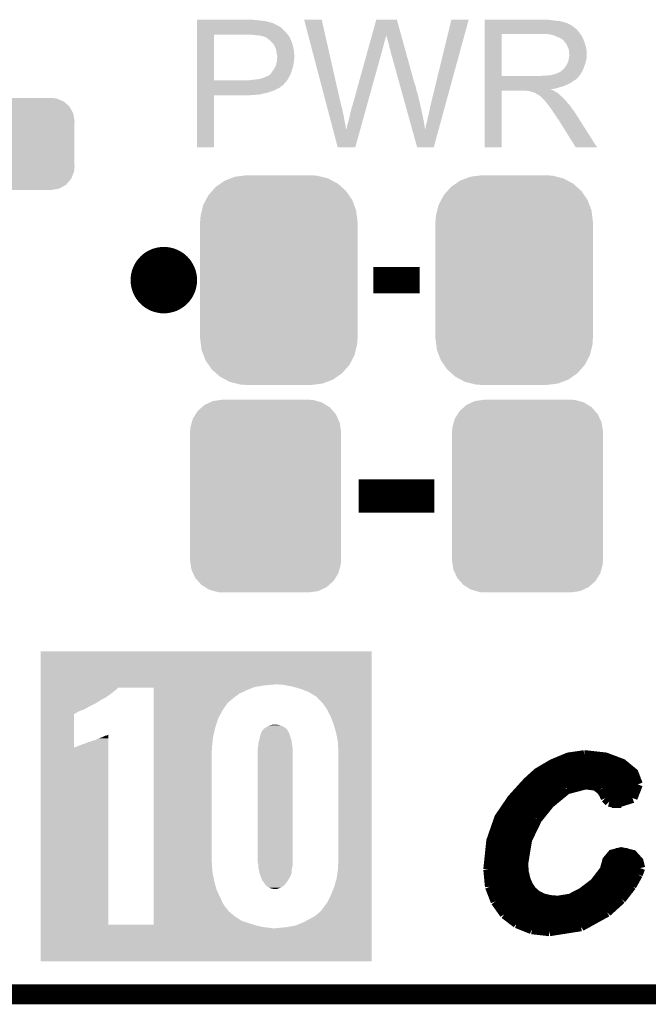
# Model space of a CAD drawing. Extents: x -1.3 to 24.2, y -3.9 to 39.2.
# Tile 5 of 37: x 10.9 to 15.7, y -3.9 to 3.6. Entities that reach past the tile are written whole.
import ezdxf

# ---------------------------------------------------------------- set-up
doc = ezdxf.new("R2010")
doc.units = 0
doc.layers.get('0').update_dxf_attribs({"linetype": 'CONTINUOUS'})
for name, color, linetype in [('THERMO_10_CLICK_V101_GKO', 5, 'CONTINUOUS'), ('THERMO_10_CLICK_V101_GTO', 14, 'CONTINUOUS'), ('THERMO_10_CLICK_V101_GTS', 12, 'CONTINUOUS')]:
    doc.layers.add(name, color=color, linetype=linetype)

# ---------------------------------------------------------------- blocks, each defined once
blk = doc.blocks.new('CUSTOM_71')
for points in [[(-0.34504, 0.286174), (-0.320744, 0.31339), (0.348152, 0.286174), (0.317222, 0.31339)], [(-0.320744, 0.31339), (-0.298526, 0.325596), (0.317222, 0.31339), (0.30335, 0.325596)], [(-0.298526, 0.325596), (-0.268438, 0.342124), (0.30335, 0.325596), (0.2622, 0.342124)], [(-0.268438, 0.342124), (-0.233628, 0.347838), (0.2622, 0.342124), (0.247972, 0.347838)], [(-0.233628, 0.347838), (-0.20955, 0.35179), (0.247972, 0.347838), (0.20955, 0.35179)], [(-0.383124, 0.213652), (-0.37475, 0.234078), (0.380766, 0.213652), (0.377262, 0.234078)], [(-0.37475, 0.234078), (-0.360486, 0.26887), (0.377262, 0.234078), (0.357822, 0.26887)], [(-0.360486, 0.26887), (-0.34504, 0.286174), (0.357822, 0.26887), (0.348152, 0.286174)], [(-0.38735, 0.17526), (-0.383124, 0.213652), (0.38735, 0.17526), (0.380766, 0.213652)], [(-0.38608, 0.154124), (-0.38735, 0.17526), (0.38608, 0.154124), (0.38735, 0.17526)], [(-0.38608, -0.154124), (-0.38608, 0.154124), (0.38608, -0.154124), (0.38608, 0.154124)], [(-0.38735, -0.17526), (-0.38608, -0.154124), (0.38735, -0.17526), (0.38608, -0.154124)], [(-0.380764, -0.213652), (-0.38735, -0.17526), (0.383124, -0.213652), (0.38735, -0.17526)], [(-0.377262, -0.234078), (-0.380764, -0.213652), (0.374748, -0.234078), (0.383124, -0.213652)], [(-0.35782, -0.26887), (-0.377262, -0.234078), (0.360486, -0.26887), (0.374748, -0.234078)], [(-0.348152, -0.286174), (-0.35782, -0.26887), (0.345038, -0.286174), (0.360486, -0.26887)], [(-0.31722, -0.31339), (-0.348152, -0.286174), (0.320744, -0.31339), (0.345038, -0.286174)], [(-0.30335, -0.325596), (-0.31722, -0.31339), (0.298524, -0.325596), (0.320744, -0.31339)], [(-0.262198, -0.342124), (-0.30335, -0.325596), (0.268438, -0.342124), (0.298524, -0.325596)], [(-0.247972, -0.347838), (-0.262198, -0.342124), (0.233626, -0.347838), (0.268438, -0.342124)], [(-0.20955, -0.35179), (-0.247972, -0.347838), (0.20955, -0.35179), (0.233626, -0.347838)]]:
    blk.add_solid(points)
blk = doc.blocks.new('CUSTOM_72')
for points in [[(-0.518606, 0.650592), (-0.486794, 0.678626), (0.515276, 0.650592), (0.490572, 0.678626)], [(-0.486794, 0.678626), (-0.465932, 0.697008), (0.490572, 0.678626), (0.461224, 0.697008)], [(-0.465932, 0.697008), (-0.425122, 0.715892), (0.461224, 0.697008), (0.431072, 0.715892)], [(-0.425122, 0.715892), (-0.402214, 0.726492), (0.431072, 0.715892), (0.392864, 0.726492)], [(-0.402214, 0.726492), (-0.346074, 0.73466), (0.392864, 0.726492), (0.36342, 0.73466)], [(-0.346074, 0.73466), (-0.33274, 0.7366), (0.36342, 0.73466), (0.33274, 0.7366)], [(-0.555872, 0.591092), (-0.53404, 0.625952), (0.55312, 0.591092), (0.536988, 0.625952)], [(-0.53404, 0.625952), (-0.518606, 0.650592), (0.536988, 0.625952), (0.515276, 0.650592)], [(-0.57464, 0.52344), (-0.563878, 0.562234), (0.572118, 0.52344), (0.566472, 0.562234)], [(-0.563878, 0.562234), (-0.555872, 0.591092), (0.566472, 0.562234), (0.55312, 0.591092)], [(-0.57658, 0.49276), (-0.57464, 0.52344), (0.57658, 0.49276), (0.572118, 0.52344)], [(-0.57658, -0.49276), (-0.57658, 0.49276), (0.57658, -0.49276), (0.57658, 0.49276)], [(-0.572116, -0.52344), (-0.57658, -0.49276), (0.57464, -0.52344), (0.57658, -0.49276)], [(-0.566472, -0.562234), (-0.572116, -0.52344), (0.563876, -0.562234), (0.57464, -0.52344)], [(-0.553118, -0.591092), (-0.566472, -0.562234), (0.555872, -0.591092), (0.563876, -0.562234)], [(-0.536988, -0.625952), (-0.553118, -0.591092), (0.534038, -0.625952), (0.555872, -0.591092)], [(-0.515274, -0.650592), (-0.536988, -0.625952), (0.518606, -0.650592), (0.534038, -0.625952)], [(-0.490572, -0.678626), (-0.515274, -0.650592), (0.486792, -0.678626), (0.518606, -0.650592)], [(-0.461222, -0.697008), (-0.490572, -0.678626), (0.465932, -0.697008), (0.486792, -0.678626)], [(-0.431072, -0.715892), (-0.461222, -0.697008), (0.42512, -0.715892), (0.465932, -0.697008)], [(-0.392862, -0.726492), (-0.431072, -0.715892), (0.402214, -0.726492), (0.42512, -0.715892)], [(-0.36342, -0.73466), (-0.392862, -0.726492), (0.346072, -0.73466), (0.402214, -0.726492)], [(-0.33274, -0.7366), (-0.36342, -0.73466), (0.33274, -0.7366), (0.346072, -0.73466)]]:
    blk.add_solid(points)
blk = doc.blocks.new('CUSTOM_73')
for points in [[(-0.44566, 0.738152), (-0.412794, 0.76087), (0.45012, 0.738152), (0.407388, 0.76087)], [(-0.412794, 0.76087), (-0.368484, 0.777768), (0.407388, 0.76087), (0.3756, 0.777768)], [(-0.368484, 0.777768), (-0.333938, 0.790942), (0.3756, 0.777768), (0.32361, 0.790942)], [(-0.333938, 0.790942), (-0.273256, 0.798498), (0.32361, 0.790942), (0.29379, 0.798498)], [(-0.273256, 0.798498), (-0.25019, 0.80137), (0.29379, 0.798498), (0.25019, 0.80137)], [(-0.538216, 0.649738), (-0.50967, 0.681926), (0.53514, 0.649738), (0.51306, 0.681926)], [(-0.50967, 0.681926), (-0.482218, 0.71288), (0.51306, 0.681926), (0.47841, 0.71288)], [(-0.482218, 0.71288), (-0.44566, 0.738152), (0.47841, 0.71288), (0.45012, 0.738152)], [(-0.577562, 0.575076), (-0.55793, 0.61233), (0.574852, 0.575076), (0.560798, 0.61233)], [(-0.55793, 0.61233), (-0.538216, 0.649738), (0.560798, 0.61233), (0.53514, 0.649738)], [(-0.597996, 0.49319), (-0.587972, 0.533366), (0.595442, 0.49319), (0.590586, 0.533366)], [(-0.587972, 0.533366), (-0.577562, 0.575076), (0.590586, 0.533366), (0.574852, 0.575076)], [(-0.60071, 0.44958), (-0.597996, 0.49319), (0.60071, 0.44958), (0.595442, 0.49319)], [(-0.60198, -0.44958), (-0.60198, 0.44958), (0.60198, -0.44958), (0.60198, 0.44958)], [(-0.59544, -0.49319), (-0.60071, -0.44958), (0.597996, -0.49319), (0.60071, -0.44958)], [(-0.590586, -0.533366), (-0.59544, -0.49319), (0.58797, -0.533366), (0.597996, -0.49319)], [(-0.57485, -0.575076), (-0.590586, -0.533366), (0.577562, -0.575076), (0.58797, -0.533366)], [(-0.560798, -0.61233), (-0.57485, -0.575076), (0.557928, -0.61233), (0.577562, -0.575076)], [(-0.535138, -0.649738), (-0.560798, -0.61233), (0.538216, -0.649738), (0.557928, -0.61233)], [(-0.51306, -0.681926), (-0.535138, -0.649738), (0.509668, -0.681926), (0.538216, -0.649738)], [(-0.478408, -0.71288), (-0.51306, -0.681926), (0.482218, -0.71288), (0.509668, -0.681926)], [(-0.45012, -0.738152), (-0.478408, -0.71288), (0.445658, -0.738152), (0.482218, -0.71288)], [(-0.407386, -0.76087), (-0.45012, -0.738152), (0.412794, -0.76087), (0.445658, -0.738152)], [(-0.3756, -0.777768), (-0.407386, -0.76087), (0.368482, -0.777768), (0.412794, -0.76087)], [(-0.323608, -0.790942), (-0.3756, -0.777768), (0.333938, -0.790942), (0.368482, -0.777768)], [(-0.29379, -0.798498), (-0.323608, -0.790942), (0.273254, -0.798498), (0.333938, -0.790942)], [(-0.25019, -0.80137), (-0.29379, -0.798498), (0.25019, -0.80137), (0.273254, -0.798498)]]:
    blk.add_solid(points)

msp = doc.modelspace()

# ---------------------------------------------------------------- linework, layer by layer
at = {"layer": 'THERMO_10_CLICK_V101_GKO', "const_width": 0.1524}
msp.add_lwpolyline([(-1.27, -3.81), (21.59, -3.81)], dxfattribs=at)
at = {"layer": 'THERMO_10_CLICK_V101_GTO', "const_width": 0.254}
msp.add_lwpolyline([(11.8364, 1.651, 1), (12.0904, 1.651, 1)], format="xyb", close=True, dxfattribs=at)
at = {"layer": 'THERMO_10_CLICK_V101_GTO'}
for points, const_width in [([(13.5636, 1.651), (13.9192, 1.651)], 0.2032), ([(13.45184, 0), (14.03096, 0)], 0.254), ([(14.44244, -2.85496), (14.4653, -2.63652), (14.52626, -2.46126), (14.62278, -2.31902), (14.74216, -2.18694), (14.8209, -2.11582), (14.93266, -2.04978), (15.05458, -1.99898), (15.1765, -1.9812)], 0.0762), ([(15.1765, -1.9812), (15.17904, -1.9812), (15.33906, -1.99898), (15.46606, -2.04724), (15.55242, -2.11836), (15.58544, -2.20472)], 0.0762), ([(14.94536, -2.04216), (15.45844, -2.04216)], 0.0762), ([(14.81836, -2.11836), (15.55242, -2.11836)], 0.0762), ([(14.73454, -2.19456), (15.58544, -2.19456)], 0.0762), ([(15.04188, -2.24282), (15.18666, -2.20472)], 0.0762), ([(15.18666, -2.20472), (15.26286, -2.21488)], 0.0762), ([(15.26286, -2.21488), (15.30096, -2.24282)], 0.0762), ([(15.5448, -2.30886), (15.58544, -2.20472)], 0.0762), ([(14.66342, -2.27076), (14.9987, -2.27076)], 0.0762), ([(14.91234, -2.3495), (15.04188, -2.24282)], 0.0762), ([(15.30096, -2.24282), (15.32382, -2.2733)], 0.0762), ([(15.32128, -2.27076), (15.5702, -2.27076)], 0.0762), ([(15.32382, -2.2733), (15.33906, -2.30886)], 0.0762), ([(14.59992, -2.34696), (14.91488, -2.34696)], 0.0762), ([(14.81582, -2.46888), (14.91234, -2.3495)], 0.0762), ([(15.33906, -2.30886), (15.367, -2.3368)], 0.0762), ([(15.367, -2.3368), (15.41526, -2.3495)], 0.0762), ([(15.38732, -2.34696), (15.45844, -2.34696)], 0.0762), ([(15.41526, -2.3495), (15.5448, -2.30886)], 0.0762), ([(14.54912, -2.42316), (14.84884, -2.42316)], 0.0762), ([(14.50848, -2.49936), (14.79804, -2.49936)], 0.0762), ([(14.73962, -2.62636), (14.81582, -2.46888)], 0.0762), ([(14.48054, -2.57556), (14.75994, -2.57556)], 0.0762), ([(14.46022, -2.65176), (14.732, -2.65176)], 0.0762), ([(14.70914, -2.81178), (14.73962, -2.62636)], 0.0762), ([(14.44752, -2.72796), (14.71422, -2.72796)], 0.0762), ([(14.70914, -2.81178), (14.71422, -2.87528), (14.72692, -2.93116), (14.74724, -2.97942), (14.77518, -3.02006), (14.81328, -3.05308), (14.859, -3.07594), (14.91234, -3.08864), (14.9733, -3.09372), (15.06982, -3.07848), (15.15872, -3.03276), (15.25524, -2.9591), (15.33144, -2.86004), (15.35176, -2.78638), (15.38986, -2.74066), (15.45844, -2.72288), (15.5448, -2.7432), (15.59052, -2.794), (15.60322, -2.8448)], 0.0762), ([(15.41526, -2.72796), (15.5067, -2.72796)], 0.0762), ([(14.44244, -2.80416), (14.70914, -2.80416)], 0.0762), ([(15.34668, -2.80416), (15.59306, -2.80416)], 0.0762), ([(14.44244, -2.85496), (14.45514, -2.98704)], 0.0762), ([(14.44244, -2.88036), (14.71422, -2.88036)], 0.0762), ([(15.31874, -2.88036), (15.59052, -2.88036)], 0.0762), ([(15.53718, -2.97942), (15.58544, -2.89306)], 0.0762), ([(15.58544, -2.89306), (15.60322, -2.8448)], 0.0762), ([(14.45006, -2.95656), (14.73454, -2.95656)], 0.0762), ([(15.25778, -2.95656), (15.55242, -2.95656)], 0.0762), ([(14.45514, -2.98704), (14.49832, -3.0988)], 0.0762), ([(14.47038, -3.03276), (14.78788, -3.03276)], 0.0762), ([(15.16126, -3.03276), (15.49908, -3.03276)], 0.0762), ([(15.45844, -3.08102), (15.53718, -2.97942)], 0.0762), ([(14.49832, -3.0988), (14.5669, -3.19532)], 0.0762), ([(14.5034, -3.10896), (15.43304, -3.10896)], 0.0762), ([(15.34922, -3.18008), (15.45844, -3.08102)], 0.0762), ([(14.55928, -3.18516), (15.3416, -3.18516)], 0.0762), ([(14.5669, -3.19532), (14.66088, -3.26644)], 0.0762), ([(15.1511, -3.2893), (15.34922, -3.18008)], 0.0762), ([(14.65326, -3.26136), (15.21714, -3.26136)], 0.0762), ([(14.66088, -3.26644), (14.77518, -3.31216)], 0.0762), ([(14.77518, -3.31216), (14.9098, -3.3274)], 0.0762), ([(14.9098, -3.3274), (15.1511, -3.2893)], 0.0762)]:
    msp.add_lwpolyline(points, dxfattribs=dict(at, const_width=const_width))
for points in [[(12.217422, 3.63982), (12.217424, 3.64236), (12.6619, 3.63982), (12.639038, 3.64236)], [(12.217422, 3.63474), (12.217422, 3.63982), (12.7127, 3.63474), (12.6619, 3.63982)], [(12.217422, 3.6322), (12.217422, 3.63474), (12.733022, 3.6322), (12.7127, 3.63474)], [(12.217422, 3.62966), (12.217422, 3.6322), (12.74572, 3.62966), (12.735562, 3.6322)], [(12.217422, 3.62712), (12.217422, 3.62966), (12.75842, 3.62712), (12.74572, 3.62966)], [(12.217422, 3.61696), (12.217422, 3.62712), (12.79398, 3.61696), (12.75842, 3.62712)], [(12.217422, 3.59664), (12.217422, 3.61696), (12.834618, 3.59664), (12.79398, 3.61696)], [(13.035312, 3.64234), (13.035306, 3.642356), (13.169904, 3.64234), (13.035306, 3.642356)], [(13.203644, 3.002278), (13.035312, 3.64234), (13.31468, 3.002278), (13.169904, 3.64234)], [(13.553406, 3.522942), (13.586474, 3.642342), (13.77701, 3.522942), (13.743944, 3.642342)], [(13.586474, 3.642342), (13.58648, 3.64236), (13.743944, 3.642342), (13.58648, 3.64236)], [(14.0081, 3.01498), (14.160512, 3.64233), (14.121018, 3.01498), (14.292574, 3.64233)], [(14.160512, 3.64233), (14.16052, 3.64236), (14.292574, 3.64233), (14.16052, 3.64236)], [(14.414522, 3.63982), (14.414524, 3.64236), (14.91996, 3.63982), (14.89202, 3.64236)], [(14.414522, 3.63474), (14.414522, 3.63982), (14.952978, 3.63474), (14.91996, 3.63982)], [(14.414522, 3.6322), (14.414522, 3.63474), (14.986, 3.6322), (14.952978, 3.63474)], [(14.414522, 3.62458), (14.414522, 3.6322), (15.016478, 3.62458), (14.986, 3.6322)], [(14.414522, 3.6195), (14.414522, 3.62458), (15.031722, 3.6195), (15.016478, 3.62458)], [(14.414522, 3.61696), (14.414522, 3.6195), (15.044422, 3.61696), (15.031722, 3.6195)], [(14.414522, 3.616936), (14.414522, 3.61696), (15.04696, 3.616936), (15.044422, 3.61696)], [(14.414522, 3.614414), (14.414522, 3.616936), (15.046976, 3.614414), (15.04696, 3.616936)], [(14.414522, 3.60934), (14.414522, 3.614414), (15.05712, 3.60934), (15.046976, 3.614414)], [(12.21742, 3.54838), (12.217422, 3.57124), (12.89304, 3.54838), (12.870182, 3.57124)], [(12.21742, 3.53314), (12.21742, 3.54838), (12.90574, 3.53314), (12.89304, 3.54838)], [(12.217422, 3.586478), (12.217422, 3.59664), (12.852398, 3.586478), (12.834618, 3.59664)], [(12.217422, 3.58394), (12.217422, 3.586478), (12.854944, 3.58394), (12.852398, 3.586478)], [(12.217422, 3.581396), (12.217422, 3.58394), (12.86256, 3.581396), (12.854944, 3.58394)], [(12.217422, 3.57124), (12.217422, 3.581396), (12.870182, 3.57124), (12.86256, 3.581396)], [(14.41452, 3.54584), (14.414522, 3.566158), (15.13586, 3.54584), (15.120622, 3.566158)], [(14.41452, 3.53314), (14.41452, 3.54584), (15.145738, 3.53314), (15.13586, 3.54584)], [(14.414522, 3.604258), (14.414522, 3.60934), (15.069822, 3.604258), (15.05712, 3.60934)], [(14.414522, 3.5941), (14.414522, 3.604258), (15.08506, 3.5941), (15.069822, 3.604258)], [(14.414522, 3.5814), (14.414522, 3.5941), (15.10284, 3.5814), (15.08506, 3.5941)], [(14.414522, 3.566158), (14.414522, 3.5814), (15.120622, 3.566158), (15.10284, 3.5814)], [(12.217412, 3.177562), (12.21742, 3.52806), (12.34694, 3.177562), (12.346962, 3.52806)], [(12.21742, 3.52806), (12.21742, 3.53314), (12.910094, 3.52806), (12.90574, 3.53314)], [(12.65174, 3.52552), (12.62634, 3.52806), (12.912272, 3.52552), (12.910094, 3.52806)], [(12.672062, 3.52298), (12.65174, 3.52552), (12.914448, 3.52298), (12.912272, 3.52552)], [(12.710162, 3.5179), (12.689842, 3.52298), (12.918802, 3.5179), (12.914448, 3.52298)], [(12.715244, 3.517898), (12.710162, 3.5179), (12.918804, 3.517898), (12.918802, 3.5179)], [(12.722018, 3.515358), (12.715244, 3.517898), (12.92098, 3.515358), (12.918804, 3.517898)], [(12.73556, 3.51028), (12.722018, 3.515358), (12.923238, 3.51028), (12.92098, 3.515358)], [(12.7508, 3.50266), (12.73556, 3.51028), (12.926626, 3.50266), (12.923238, 3.51028)], [(12.763498, 3.492502), (12.7508, 3.50266), (12.931142, 3.492502), (12.926626, 3.50266)], [(12.76668, 3.489956), (12.763498, 3.492502), (12.93368, 3.489956), (12.931142, 3.492502)], [(12.7762, 3.48234), (12.76668, 3.489956), (12.93622, 3.48234), (12.93368, 3.489956)], [(12.788898, 3.469642), (12.7762, 3.48234), (12.9413, 3.469642), (12.93622, 3.48234)], [(12.79144, 3.4671), (12.788898, 3.469642), (12.942148, 3.4671), (12.9413, 3.469642)], [(12.79653, 3.45948), (12.79144, 3.4671), (12.944686, 3.45948), (12.942148, 3.4671)], [(13.532312, 3.44678), (13.53794, 3.4671), (13.64234, 3.44678), (13.64742, 3.4671)], [(13.53794, 3.4671), (13.542864, 3.48488), (13.64742, 3.4671), (13.6525, 3.48488)], [(13.542864, 3.48488), (13.547086, 3.50012), (13.6525, 3.48488), (13.657578, 3.50012)], [(13.547086, 3.50012), (13.550602, 3.512818), (13.657578, 3.50012), (13.66012, 3.512818)], [(13.550602, 3.512818), (13.552712, 3.520436), (13.66012, 3.512818), (13.66012, 3.520436)], [(13.552712, 3.520436), (13.553406, 3.522942), (13.66012, 3.520436), (13.662618, 3.522942)], [(13.66266, 3.520444), (13.662618, 3.522942), (13.777702, 3.520444), (13.77701, 3.522942)], [(13.67028, 3.49758), (13.66266, 3.520444), (13.784034, 3.49758), (13.777702, 3.520444)], [(13.67536, 3.4798), (13.67028, 3.49758), (13.788958, 3.4798), (13.784034, 3.49758)], [(13.68044, 3.45948), (13.67536, 3.4798), (13.794584, 3.45948), (13.788958, 3.4798)], [(14.414512, 3.210582), (14.41452, 3.53312), (14.54404, 3.210582), (14.544042, 3.53312)], [(14.41452, 3.53312), (14.41452, 3.53314), (14.544042, 3.53312), (14.85138, 3.53314)], [(14.922502, 3.52806), (14.889482, 3.53314), (15.149688, 3.52806), (15.145738, 3.53314)], [(14.941136, 3.522978), (14.922502, 3.52806), (15.15364, 3.522978), (15.149688, 3.52806)], [(14.95044, 3.52044), (14.941136, 3.522978), (15.153664, 3.52044), (15.15364, 3.522978)], [(14.950472, 3.520424), (14.95044, 3.52044), (15.156186, 3.520424), (15.153664, 3.52044)], [(14.97076, 3.51028), (14.950472, 3.520424), (15.16126, 3.51028), (15.156186, 3.520424)], [(14.991082, 3.502658), (14.97076, 3.51028), (15.16431, 3.502658), (15.16126, 3.51028)], [(14.997854, 3.49758), (14.991082, 3.502658), (15.16634, 3.49758), (15.16431, 3.502658)], [(15.00124, 3.49504), (14.997854, 3.49758), (15.16743, 3.49504), (15.16634, 3.49758)], [(15.008864, 3.48996), (15.00124, 3.49504), (15.169606, 3.48996), (15.16743, 3.49504)], [(15.011406, 3.489954), (15.008864, 3.48996), (15.16961, 3.489954), (15.169606, 3.48996)], [(15.020292, 3.4798), (15.011406, 3.489954), (15.17396, 3.4798), (15.16961, 3.489954)], [(15.02918, 3.469642), (15.020292, 3.4798), (15.177346, 3.469642), (15.17396, 3.4798)], [(15.038252, 3.45694), (15.02918, 3.469642), (15.18158, 3.45694), (15.177346, 3.469642)], [(12.799066, 3.459468), (12.79653, 3.45948), (12.94469, 3.459468), (12.944686, 3.45948)], [(12.801964, 3.4544), (12.799066, 3.459468), (12.946378, 3.4544), (12.94469, 3.459468)], [(12.80922, 3.4417), (12.801964, 3.4544), (12.949556, 3.4417), (12.946378, 3.4544)], [(12.813032, 3.43408), (12.80922, 3.4417), (12.95146, 3.43408), (12.949556, 3.4417)], [(12.816842, 3.426458), (12.813032, 3.43408), (12.953154, 3.426458), (12.95146, 3.43408)], [(12.820652, 3.411218), (12.816842, 3.426458), (12.95654, 3.411218), (12.953154, 3.426458)], [(12.82192, 3.40614), (12.820652, 3.411218), (12.957048, 3.40614), (12.95654, 3.411218)], [(12.82446, 3.3909), (12.82192, 3.40614), (12.958572, 3.3909), (12.957048, 3.40614)], [(12.825476, 3.38582), (12.82446, 3.3909), (12.95908, 3.38582), (12.958572, 3.3909)], [(13.403582, 2.981962), (13.521762, 3.40868), (13.513798, 2.981962), (13.63218, 3.40868)], [(13.521762, 3.40868), (13.527388, 3.429), (13.63218, 3.40868), (13.63726, 3.429)], [(13.527388, 3.429), (13.532312, 3.44678), (13.63726, 3.429), (13.64234, 3.44678)], [(13.68552, 3.441702), (13.68044, 3.45948), (13.799508, 3.441702), (13.794584, 3.45948)], [(13.68806, 3.42646), (13.68552, 3.441702), (13.803728, 3.42646), (13.799508, 3.441702)], [(13.6906, 3.418842), (13.68806, 3.42646), (13.805838, 3.418842), (13.803728, 3.42646)], [(13.693138, 3.413764), (13.6906, 3.418842), (13.807244, 3.413764), (13.805838, 3.418842)], [(13.69314, 3.408682), (13.693138, 3.413764), (13.808652, 3.408682), (13.807244, 3.413764)], [(13.765716, 3.147056), (13.69314, 3.408682), (13.881102, 3.147056), (13.808652, 3.408682)], [(15.04188, 3.45186), (15.038252, 3.45694), (15.183106, 3.45186), (15.18158, 3.45694)], [(15.0495, 3.431542), (15.04188, 3.45186), (15.1892, 3.431542), (15.183106, 3.45186)], [(15.0495, 3.43154), (15.0495, 3.431542), (15.189202, 3.43154), (15.1892, 3.431542)], [(15.05712, 3.416296), (15.0495, 3.43154), (15.19225, 3.416296), (15.189202, 3.43154)], [(15.058572, 3.406138), (15.05712, 3.416296), (15.19428, 3.406138), (15.19225, 3.416296)], [(15.05966, 3.398518), (15.058572, 3.406138), (15.19428, 3.398518), (15.19428, 3.406138)], [(15.059662, 3.385818), (15.05966, 3.398518), (15.19428, 3.385818), (15.19428, 3.398518)], [(12.822426, 3.302), (12.827, 3.324858), (12.954, 3.302), (12.95857, 3.324858)], [(12.82954, 3.365498), (12.825476, 3.38582), (12.960928, 3.365498), (12.95908, 3.38582)], [(12.827, 3.324858), (12.82721, 3.327398), (12.95857, 3.324858), (12.95908, 3.327398)], [(12.82721, 3.327398), (12.828058, 3.337558), (12.95908, 3.327398), (12.95908, 3.337558)], [(12.828058, 3.337558), (12.828904, 3.347718), (12.95908, 3.337558), (12.96162, 3.347718)], [(12.828904, 3.347718), (12.82954, 3.35534), (12.96162, 3.347718), (12.96162, 3.35534)], [(12.82954, 3.357882), (12.82954, 3.365498), (12.96162, 3.357882), (12.960928, 3.365498)], [(12.82954, 3.35534), (12.82954, 3.357882), (12.96162, 3.35534), (12.96162, 3.357882)], [(15.044418, 3.301998), (15.049498, 3.3147), (15.182038, 3.301998), (15.186658, 3.3147)], [(15.049498, 3.3147), (15.054578, 3.327398), (15.186658, 3.3147), (15.189198, 3.327398)], [(15.054578, 3.327398), (15.057118, 3.3401), (15.189198, 3.327398), (15.19174, 3.3401)], [(15.057118, 3.3401), (15.05712, 3.340102), (15.19174, 3.3401), (15.19174, 3.340102)], [(15.05712, 3.340102), (15.05857, 3.350258), (15.19174, 3.340102), (15.19428, 3.350258)], [(15.05857, 3.350258), (15.0622, 3.37566), (15.19428, 3.350258), (15.19428, 3.37566)], [(15.0622, 3.378196), (15.059662, 3.385818), (15.19428, 3.378196), (15.19428, 3.385818)], [(15.0622, 3.37566), (15.0622, 3.378196), (15.19428, 3.37566), (15.19428, 3.378196)], [(12.785342, 3.235958), (12.791438, 3.246118), (12.93622, 3.235958), (12.939122, 3.246118)], [(12.791438, 3.246118), (12.797534, 3.25374), (12.939122, 3.246118), (12.9413, 3.25374)], [(12.797534, 3.25374), (12.8016, 3.258822), (12.9413, 3.25374), (12.942862, 3.258822)], [(12.8016, 3.258822), (12.81176, 3.2766), (12.942862, 3.258822), (12.948334, 3.2766)], [(12.81176, 3.2766), (12.816274, 3.286758), (12.948334, 3.2766), (12.95146, 3.286758)], [(12.816274, 3.286758), (12.821918, 3.299458), (12.95146, 3.286758), (12.953576, 3.299458)], [(12.821918, 3.299458), (12.822426, 3.302), (12.953576, 3.299458), (12.954, 3.302)], [(14.975842, 3.23596), (14.988538, 3.24104), (15.153006, 3.23596), (15.155968, 3.24104)], [(14.988538, 3.24104), (15.010762, 3.258818), (15.155968, 3.24104), (15.16634, 3.258818)], [(15.010762, 3.258818), (15.013938, 3.261358), (15.16634, 3.258818), (15.167262, 3.261358)], [(15.013938, 3.261358), (15.026638, 3.274058), (15.167262, 3.261358), (15.17188, 3.274058)], [(15.026638, 3.274058), (15.034258, 3.286758), (15.17188, 3.274058), (15.176498, 3.286758)], [(15.034258, 3.286758), (15.036798, 3.2893), (15.176498, 3.286758), (15.177422, 3.2893)], [(15.036798, 3.2893), (15.03934, 3.294378), (15.177422, 3.2893), (15.179268, 3.294378)], [(15.03934, 3.294378), (15.044418, 3.301998), (15.179268, 3.294378), (15.182038, 3.301998)], [(12.21741, 3.149596), (12.217412, 3.164838), (12.88034, 3.149596), (12.895578, 3.164838)], [(12.217412, 3.17754), (12.217412, 3.177562), (12.608558, 3.17754), (12.34694, 3.177562)], [(12.217412, 3.164838), (12.217412, 3.17754), (12.895578, 3.164838), (12.904652, 3.17754)], [(12.608558, 3.17754), (12.618718, 3.18008), (12.904652, 3.17754), (12.906466, 3.18008)], [(12.628878, 3.18008), (12.63903, 3.182618), (12.906466, 3.18008), (12.90828, 3.182618)], [(12.63903, 3.182618), (12.63904, 3.18262), (12.90828, 3.182618), (12.90828, 3.18262)], [(12.63904, 3.18262), (12.666982, 3.18516), (12.90828, 3.18262), (12.909732, 3.18516)], [(12.666982, 3.18516), (12.69746, 3.19024), (12.909732, 3.18516), (12.912634, 3.19024)], [(12.69746, 3.19024), (12.7254, 3.197858), (12.912634, 3.19024), (12.916988, 3.197858)], [(12.7254, 3.197858), (12.75334, 3.21056), (12.916988, 3.197858), (12.924246, 3.21056)], [(12.75334, 3.21056), (12.766036, 3.21564), (12.924246, 3.21056), (12.927148, 3.21564)], [(12.766036, 3.21564), (12.768574, 3.218178), (12.927148, 3.21564), (12.9286, 3.218178)], [(12.768574, 3.218178), (12.783818, 3.233418), (12.9286, 3.218178), (12.93513, 3.233418)], [(12.783818, 3.233418), (12.785342, 3.235958), (12.93513, 3.233418), (12.93622, 3.235958)], [(14.41451, 3.14706), (14.414512, 3.1623), (15.04696, 3.14706), (15.077438, 3.1623)], [(14.414512, 3.21056), (14.414512, 3.210582), (14.836138, 3.21056), (14.54404, 3.210582)], [(14.414512, 3.2004), (14.414512, 3.21056), (15.12824, 3.2004), (15.136368, 3.21056)], [(14.414512, 3.19786), (14.414512, 3.2004), (15.125696, 3.19786), (15.12824, 3.2004)], [(14.414512, 3.197844), (14.414512, 3.19786), (15.123154, 3.197844), (15.125696, 3.19786)], [(14.414512, 3.192782), (14.414512, 3.197844), (15.120618, 3.192782), (15.123154, 3.197844)], [(14.414512, 3.1877), (14.414512, 3.192782), (15.11554, 3.1877), (15.120618, 3.192782)], [(14.414512, 3.18262), (14.414512, 3.1877), (15.107918, 3.18262), (15.11554, 3.1877)], [(14.414512, 3.177538), (14.414512, 3.18262), (15.097762, 3.177538), (15.107918, 3.18262)], [(14.414512, 3.1623), (14.414512, 3.177538), (15.077438, 3.1623), (15.097762, 3.177538)], [(14.836138, 3.21056), (14.851378, 3.2131), (15.136368, 3.21056), (15.1384, 3.2131)], [(14.871698, 3.2131), (14.917418, 3.21818), (15.1384, 3.2131), (15.141786, 3.21818)], [(14.917418, 3.21818), (14.940282, 3.22326), (15.141786, 3.21818), (15.145174, 3.22326)], [(14.940282, 3.22326), (14.958056, 3.22834), (15.145174, 3.22326), (15.148562, 3.22834)], [(14.963134, 3.22834), (14.968218, 3.233416), (15.148562, 3.22834), (15.151522, 3.233416)], [(14.968218, 3.233416), (14.975842, 3.23596), (15.151522, 3.233416), (15.153006, 3.23596)], [(12.21741, 3.147054), (12.21741, 3.149596), (12.880334, 3.147054), (12.88034, 3.149596)], [(12.21741, 3.13944), (12.21741, 3.147054), (12.872716, 3.13944), (12.880334, 3.147054)], [(12.21741, 3.136896), (12.21741, 3.13944), (12.8651, 3.136896), (12.872716, 3.13944)], [(12.21741, 3.12928), (12.21741, 3.136896), (12.857478, 3.12928), (12.8651, 3.136896)], [(12.21741, 3.12166), (12.21741, 3.12928), (12.847318, 3.12166), (12.857478, 3.12928)], [(12.21741, 3.10642), (12.21741, 3.12166), (12.81684, 3.10642), (12.847318, 3.12166)], [(12.21741, 3.0988), (12.21741, 3.10642), (12.79906, 3.0988), (12.81684, 3.10642)], [(12.21741, 3.08356), (12.21741, 3.0988), (12.753338, 3.08356), (12.79906, 3.0988)], [(13.767828, 3.13944), (13.765716, 3.147056), (13.886182, 3.13944), (13.881102, 3.147056)], [(13.770646, 3.12928), (13.767828, 3.13944), (13.88872, 3.12928), (13.886182, 3.13944)], [(13.77417, 3.11658), (13.770646, 3.12928), (13.89126, 3.11658), (13.88872, 3.12928)], [(13.779102, 3.098798), (13.77417, 3.11658), (13.893802, 3.098798), (13.89126, 3.11658)], [(13.784034, 3.081018), (13.779102, 3.098798), (13.90142, 3.081018), (13.893802, 3.098798)], [(14.4145, 2.667024), (14.41451, 3.098776), (14.544016, 2.667024), (14.54404, 3.098776)], [(14.41451, 3.13182), (14.41451, 3.14706), (15.011398, 3.13182), (15.04696, 3.14706)], [(14.41451, 3.12674), (14.41451, 3.13182), (14.991082, 3.12674), (15.011398, 3.13182)], [(14.41451, 3.11912), (14.41451, 3.12674), (14.968218, 3.11912), (14.991082, 3.12674)], [(14.41451, 3.11404), (14.41451, 3.11912), (14.945358, 3.11404), (14.968218, 3.11912)], [(14.41451, 3.111462), (14.41451, 3.11404), (14.919994, 3.111462), (14.945358, 3.11404)], [(14.41451, 3.108958), (14.41451, 3.111462), (14.922504, 3.108958), (14.919994, 3.111462)], [(14.41451, 3.0988), (14.41451, 3.108958), (14.94282, 3.0988), (14.922504, 3.108958)], [(14.41451, 3.098776), (14.41451, 3.0988), (14.54404, 3.098776), (14.737078, 3.0988)], [(14.747238, 3.09626), (14.737078, 3.0988), (14.947898, 3.09626), (14.94282, 3.0988)], [(14.762474, 3.093726), (14.759936, 3.09626), (14.952122, 3.093726), (14.947898, 3.09626)], [(14.765016, 3.09372), (14.762474, 3.093726), (14.952132, 3.09372), (14.952122, 3.093726)], [(14.787882, 3.0861), (14.765016, 3.09372), (14.964834, 3.0861), (14.952132, 3.09372)], [(12.2174, 2.667024), (12.217408, 3.063216), (12.346916, 2.667024), (12.34694, 3.063216)], [(12.217408, 3.07086), (12.21741, 3.07848), (12.699998, 3.07086), (12.72794, 3.07848)], [(12.217408, 3.06832), (12.217408, 3.07086), (12.66952, 3.06832), (12.699998, 3.07086)], [(12.217408, 3.06578), (12.217408, 3.06832), (12.63396, 3.06578), (12.66952, 3.06832)], [(12.217408, 3.06324), (12.217408, 3.06578), (12.595862, 3.06324), (12.63396, 3.06578)], [(12.217408, 3.063216), (12.217408, 3.06324), (12.34694, 3.063216), (12.595862, 3.06324)], [(12.21741, 3.07848), (12.21741, 3.08356), (12.72794, 3.07848), (12.753338, 3.08356)], [(13.78967, 3.0607), (13.784034, 3.081018), (13.9065, 3.0607), (13.90142, 3.081018)], [(13.796716, 3.0353), (13.78967, 3.0607), (13.91158, 3.0353), (13.9065, 3.0607)], [(13.803762, 3.0099), (13.796716, 3.0353), (13.9192, 3.0099), (13.91158, 3.0353)], [(13.99794, 2.9718), (14.0081, 3.01498), (14.10921, 2.9718), (14.121018, 3.01498)], [(14.79804, 3.083562), (14.787882, 3.0861), (14.969064, 3.083562), (14.964834, 3.0861)], [(14.801852, 3.08102), (14.79804, 3.083562), (14.9733, 3.08102), (14.969064, 3.083562)], [(14.813276, 3.073402), (14.801852, 3.08102), (14.982824, 3.073402), (14.9733, 3.08102)], [(14.820898, 3.070862), (14.813276, 3.073402), (14.985998, 3.070862), (14.982824, 3.073402)], [(14.823416, 3.07086), (14.820898, 3.070862), (14.986, 3.07086), (14.985998, 3.070862)], [(14.82344, 3.068332), (14.823416, 3.07086), (14.98853, 3.068332), (14.986, 3.07086)], [(14.836138, 3.060702), (14.82344, 3.068332), (14.99616, 3.060702), (14.98853, 3.068332)], [(14.836142, 3.060698), (14.836138, 3.060702), (14.996164, 3.060698), (14.99616, 3.060702)], [(14.838682, 3.058158), (14.836142, 3.060698), (15.001238, 3.058158), (14.996164, 3.060698)], [(14.869162, 3.027678), (14.838682, 3.058158), (15.03172, 3.027678), (15.001238, 3.058158)], [(14.876778, 3.02006), (14.869162, 3.027678), (15.037436, 3.02006), (15.03172, 3.027678)], [(14.8844, 3.009902), (14.876778, 3.02006), (15.045054, 3.009902), (15.037436, 3.02006)], [(13.204982, 2.997196), (13.203644, 3.002278), (13.31722, 2.997196), (13.31468, 3.002278)], [(13.206316, 2.992118), (13.204982, 2.997196), (13.317222, 2.992118), (13.31722, 2.997196)], [(13.210324, 2.97688), (13.206316, 2.992118), (13.322298, 2.97688), (13.317222, 2.992118)], [(13.212996, 2.96672), (13.210324, 2.97688), (13.32484, 2.96672), (13.322298, 2.97688)], [(13.216336, 2.95402), (13.212996, 2.96672), (13.32738, 2.95402), (13.32484, 2.96672)], [(13.220344, 2.93878), (13.216336, 2.95402), (13.32992, 2.93878), (13.32738, 2.95402)], [(13.22836, 2.9083), (13.220344, 2.93878), (13.33754, 2.9083), (13.32992, 2.93878)], [(13.388342, 2.931162), (13.39342, 2.943862), (13.499704, 2.931162), (13.503228, 2.943862)], [(13.39342, 2.943862), (13.398502, 2.96926), (13.503228, 2.943862), (13.510274, 2.96926)], [(13.398502, 2.96926), (13.40104, 2.97688), (13.510274, 2.96926), (13.512388, 2.97688)], [(13.40104, 2.97688), (13.403582, 2.981962), (13.512388, 2.97688), (13.513798, 2.981962)], [(13.811512, 2.98196), (13.803762, 3.0099), (13.92428, 2.98196), (13.9192, 3.0099)], [(13.827014, 2.92608), (13.811512, 2.98196), (13.93698, 2.92608), (13.92428, 2.98196)], [(13.99032, 2.931158), (13.99794, 2.9718), (14.098096, 2.931158), (14.10921, 2.9718)], [(14.88694, 3.00736), (14.8844, 3.009902), (15.04696, 3.00736), (15.045054, 3.009902)], [(14.889478, 3.00482), (14.88694, 3.00736), (15.049218, 3.00482), (15.04696, 3.00736)], [(14.90472, 2.9845), (14.889478, 3.00482), (15.06728, 2.9845), (15.049218, 3.00482)], [(14.91996, 2.96418), (14.90472, 2.9845), (15.081504, 2.96418), (15.06728, 2.9845)], [(14.923348, 2.9591), (14.91996, 2.96418), (15.08506, 2.9591), (15.081504, 2.96418)], [(14.941974, 2.93116), (14.923348, 2.9591), (15.10538, 2.93116), (15.08506, 2.9591)], [(13.237044, 2.87528), (13.22836, 2.9083), (13.34262, 2.87528), (13.33754, 2.9083)], [(13.246398, 2.83972), (13.237044, 2.87528), (13.35024, 2.83972), (13.34262, 2.87528)], [(13.37056, 2.852422), (13.37818, 2.8829), (13.47786, 2.852422), (13.486314, 2.8829)], [(13.37818, 2.8829), (13.3858, 2.91592), (13.486314, 2.8829), (13.495476, 2.91592)], [(13.3858, 2.91592), (13.388342, 2.931162), (13.495476, 2.91592), (13.499704, 2.931162)], [(13.843924, 2.86512), (13.827014, 2.92608), (13.94968, 2.86512), (13.93698, 2.92608)], [(13.861428, 2.802018), (13.843924, 2.86512), (13.959802, 2.802018), (13.94968, 2.86512)], [(13.970002, 2.84988), (13.97508, 2.86512), (14.07587, 2.84988), (14.080036, 2.86512)], [(13.97508, 2.86512), (13.98016, 2.895602), (14.080036, 2.86512), (14.088372, 2.895602)], [(13.98016, 2.895602), (13.99032, 2.931158), (14.088372, 2.895602), (14.098096, 2.931158)], [(14.95044, 2.91846), (14.941974, 2.93116), (15.113438, 2.91846), (15.10538, 2.93116)], [(14.96314, 2.900682), (14.95044, 2.91846), (15.124718, 2.900682), (15.113438, 2.91846)], [(14.973298, 2.882902), (14.96314, 2.900682), (15.135998, 2.882902), (15.124718, 2.900682)], [(14.980918, 2.875278), (14.973298, 2.882902), (15.140836, 2.875278), (15.135998, 2.882902)], [(14.983462, 2.8702), (14.980918, 2.875278), (15.144056, 2.8702), (15.140836, 2.875278)], [(15.11046, 2.66701), (14.983462, 2.8702), (15.27297, 2.66701), (15.144056, 2.8702)], [(13.256354, 2.801862), (13.246398, 2.83972), (13.35786, 2.801862), (13.35024, 2.83972)], [(13.291816, 2.667018), (13.256354, 2.801862), (13.426424, 2.667018), (13.463832, 2.801862)], [(13.35786, 2.801862), (13.357862, 2.804164), (13.463832, 2.801862), (13.464472, 2.804164)], [(13.357862, 2.804164), (13.3604, 2.809242), (13.464472, 2.804164), (13.46588, 2.809242)], [(13.3604, 2.809242), (13.36294, 2.816864), (13.46588, 2.809242), (13.467994, 2.816864)], [(13.36294, 2.827022), (13.365482, 2.839722), (13.470812, 2.827022), (13.474336, 2.839722)], [(13.36294, 2.816864), (13.36294, 2.827022), (13.467994, 2.816864), (13.470812, 2.827022)], [(13.365482, 2.839722), (13.37056, 2.852422), (13.474336, 2.839722), (13.47786, 2.852422)], [(13.898876, 2.667018), (13.861428, 2.802018), (14.025864, 2.667018), (14.062782, 2.802018)], [(13.959802, 2.802018), (13.959846, 2.804166), (14.062782, 2.802018), (14.063368, 2.804166)], [(13.959846, 2.804166), (13.96238, 2.806704), (14.063368, 2.804166), (14.064062, 2.806704)], [(13.96238, 2.806704), (13.962382, 2.811782), (14.064062, 2.806704), (14.065452, 2.811782)], [(13.962382, 2.811782), (13.96492, 2.819404), (14.065452, 2.811782), (14.067536, 2.819404)], [(13.96492, 2.827022), (13.96746, 2.83718), (14.069618, 2.827022), (14.072396, 2.83718)], [(13.96492, 2.819404), (13.96492, 2.827022), (14.067536, 2.819404), (14.069618, 2.827022)], [(13.96746, 2.83718), (13.970002, 2.84988), (14.072396, 2.83718), (14.07587, 2.84988)], [(12.346916, 2.667), (12.2174, 2.667024), (12.346916, 2.667), (12.346916, 2.667024)], [(13.42642, 2.667), (13.291816, 2.667018), (13.42642, 2.667), (13.426424, 2.667018)], [(14.02586, 2.667), (13.898876, 2.667018), (14.02586, 2.667), (14.025864, 2.667018)], [(14.544016, 2.667), (14.4145, 2.667024), (14.544016, 2.667), (14.544016, 2.667024)], [(15.272976, 2.667), (15.27297, 2.66701), (15.272976, 2.667), (15.11046, 2.66701)], [(11.02362, -1.44018), (11.023622, -1.186204), (13.550896, -1.44018), (13.5509, -1.186204)], [(11.023622, -1.186204), (11.023624, -1.18618), (13.5509, -1.186204), (11.023624, -1.18618)], [(11.02362, -1.4478), (11.02362, -1.44018), (12.730478, -1.4478), (12.814298, -1.44018)], [(11.02362, -1.4605), (11.02362, -1.4478), (12.656822, -1.4605), (12.730478, -1.4478)], [(11.02362, -1.46558), (11.02362, -1.4605), (12.64412, -1.46558), (12.656822, -1.4605)], [(11.02362, -1.48336), (11.02362, -1.46558), (11.5951, -1.48336), (11.612886, -1.46558)], [(11.02362, -1.50368), (11.02362, -1.48336), (11.5697, -1.50368), (11.5951, -1.48336)], [(11.02362, -1.539238), (11.02362, -1.50368), (11.52144, -1.539238), (11.5697, -1.50368)], [(11.884638, -1.465582), (11.612886, -1.46558), (12.644116, -1.465582), (12.64412, -1.46558)], [(11.884638, -1.4859), (11.884638, -1.465582), (12.59332, -1.4859), (12.644116, -1.465582)], [(11.884638, -1.5113), (11.884638, -1.4859), (12.539984, -1.5113), (12.59332, -1.4859)], [(12.852402, -1.44272), (12.839698, -1.44018), (13.550896, -1.44272), (13.550896, -1.44018)], [(12.89812, -1.4478), (12.875262, -1.44272), (13.550896, -1.4478), (13.550896, -1.44272)], [(12.95146, -1.45796), (12.89812, -1.4478), (13.550896, -1.45796), (13.550896, -1.4478)], [(13.01242, -1.475738), (12.95146, -1.45796), (13.550896, -1.475738), (13.550896, -1.45796)], [(13.070844, -1.4986), (13.01242, -1.475738), (13.550896, -1.4986), (13.550896, -1.475738)], [(13.129262, -1.534162), (13.070844, -1.4986), (13.550896, -1.534162), (13.550896, -1.4986)], [(11.023618, -1.59512), (11.02362, -1.574798), (11.42238, -1.59512), (11.46048, -1.574798)], [(11.02362, -1.55194), (11.02362, -1.539238), (11.49604, -1.55194), (11.52144, -1.539238)], [(11.02362, -1.5621), (11.02362, -1.55194), (11.47826, -1.5621), (11.49604, -1.55194)], [(11.02362, -1.569718), (11.02362, -1.5621), (11.465562, -1.569718), (11.47826, -1.5621)], [(11.02362, -1.574798), (11.02362, -1.569718), (11.46048, -1.574798), (11.465562, -1.569718)], [(11.884638, -1.53924), (11.884638, -1.5113), (12.50188, -1.53924), (12.539984, -1.5113)], [(11.884638, -1.5621), (11.884638, -1.53924), (12.47394, -1.5621), (12.50188, -1.53924)], [(11.884638, -1.57734), (11.884638, -1.5621), (12.45616, -1.57734), (12.47394, -1.5621)], [(11.884638, -1.584958), (11.884638, -1.57734), (12.448542, -1.584958), (12.45616, -1.57734)], [(13.17752, -1.58496), (13.129262, -1.534162), (13.550894, -1.58496), (13.550896, -1.534162)], [(11.023618, -1.6129), (11.023618, -1.59512), (11.38682, -1.6129), (11.42238, -1.59512)], [(11.023618, -1.63068), (11.023618, -1.6129), (11.356344, -1.63068), (11.38682, -1.6129)], [(11.023618, -1.64084), (11.023618, -1.63068), (11.325862, -1.64084), (11.356344, -1.63068)], [(11.023618, -1.651), (11.023618, -1.64084), (11.30554, -1.651), (11.325862, -1.64084)], [(11.023618, -1.666238), (11.023618, -1.651), (11.280146, -1.666238), (11.30554, -1.651)], [(11.884638, -1.640838), (11.884638, -1.584958), (12.410442, -1.640838), (12.448542, -1.584958)], [(11.884638, -1.704338), (11.884638, -1.640838), (12.37742, -1.704338), (12.410442, -1.640838)], [(13.1826, -1.59258), (13.17752, -1.58496), (13.550894, -1.59258), (13.550894, -1.58496)], [(13.195302, -1.607822), (13.1826, -1.59258), (13.550894, -1.607822), (13.550894, -1.59258)], [(13.21562, -1.64084), (13.195302, -1.607822), (13.550894, -1.64084), (13.550894, -1.607822)], [(13.23848, -1.68656), (13.21562, -1.64084), (13.550894, -1.68656), (13.550894, -1.64084)], [(11.023616, -1.922752), (11.023618, -1.666242), (11.277602, -1.922752), (11.277622, -1.666242)], [(11.023618, -1.666242), (11.023618, -1.666238), (11.277622, -1.666242), (11.280146, -1.666238)], [(11.884638, -1.767842), (11.884638, -1.704338), (12.3571, -1.767842), (12.37742, -1.704338)], [(13.2588, -1.739898), (13.23848, -1.68656), (13.550894, -1.739898), (13.550894, -1.68656)], [(11.884638, -1.831342), (11.884638, -1.767842), (12.34186, -1.831342), (12.3571, -1.767842)], [(12.706348, -1.811024), (12.710158, -1.803402), (12.92098, -1.811024), (12.915902, -1.803402)], [(12.710158, -1.803402), (12.715238, -1.793244), (12.915902, -1.803402), (12.910822, -1.793244)], [(12.715238, -1.793244), (12.715242, -1.79324), (12.910822, -1.793244), (12.91082, -1.79324)], [(12.715242, -1.79324), (12.730478, -1.778002), (12.91082, -1.79324), (12.898122, -1.778002)], [(12.730478, -1.778002), (12.733022, -1.775458), (12.898122, -1.778002), (12.894944, -1.775458)], [(12.733022, -1.775458), (12.746356, -1.76784), (12.894944, -1.775458), (12.88542, -1.76784)], [(12.746356, -1.76784), (12.750802, -1.7653), (12.88542, -1.76784), (12.88034, -1.7653)], [(12.750802, -1.7653), (12.76147, -1.75768), (12.88034, -1.7653), (12.8651, -1.75768)], [(12.76147, -1.75768), (12.768584, -1.7526), (12.8651, -1.75768), (12.84986, -1.7526)], [(12.768584, -1.7526), (12.78636, -1.75006), (12.84986, -1.7526), (12.842238, -1.75006)], [(12.78636, -1.75006), (12.801602, -1.74752), (12.842238, -1.75006), (12.8143, -1.74752)], [(13.27912, -1.80594), (13.2588, -1.739898), (13.550892, -1.80594), (13.550894, -1.739898)], [(13.29436, -1.884682), (13.27912, -1.80594), (13.550892, -1.884682), (13.550892, -1.80594)], [(11.3792, -1.88468), (11.389356, -1.879602), (11.539186, -1.88468), (11.539186, -1.879602)], [(11.389356, -1.879602), (11.394436, -1.8796), (11.539186, -1.879602), (11.539186, -1.8796)], [(11.394436, -1.8796), (11.435078, -1.866902), (11.539186, -1.8796), (11.539186, -1.866902)], [(11.435078, -1.866902), (11.4681, -1.85166), (11.539186, -1.866902), (11.539186, -1.85166)], [(11.4681, -1.85166), (11.493498, -1.844042), (11.539186, -1.85166), (11.539186, -1.844042)], [(11.493498, -1.844042), (11.511278, -1.83388), (11.539186, -1.844042), (11.539186, -1.83388)], [(11.511278, -1.83388), (11.523978, -1.83134), (11.539186, -1.83388), (11.539186, -1.83134)], [(11.523978, -1.83134), (11.5316, -1.8288), (11.539186, -1.83134), (11.539186, -1.8288)], [(11.5316, -1.8288), (11.539184, -1.823748), (11.539186, -1.8288), (11.539184, -1.823748)], [(11.884638, -1.88722), (11.884638, -1.831342), (12.33424, -1.88722), (12.34186, -1.831342)], [(12.68476, -1.90754), (12.687302, -1.879596), (12.944302, -1.90754), (12.940492, -1.879596)], [(12.687302, -1.879596), (12.69206, -1.866902), (12.940492, -1.879596), (12.93876, -1.866902)], [(12.69206, -1.866902), (12.69492, -1.859278), (12.93876, -1.866902), (12.93622, -1.859278)], [(12.69492, -1.859278), (12.697462, -1.838958), (12.93622, -1.859278), (12.929448, -1.838958)], [(12.697462, -1.838958), (12.70508, -1.816096), (12.929448, -1.838958), (12.921828, -1.816096)], [(12.70508, -1.813562), (12.705082, -1.813556), (12.920982, -1.813562), (12.920982, -1.813556)], [(12.70508, -1.816096), (12.70508, -1.813562), (12.921828, -1.816096), (12.920982, -1.813562)], [(12.705082, -1.813556), (12.706348, -1.811024), (12.920982, -1.813556), (12.92098, -1.811024)], [(11.023602, -3.276578), (11.023616, -1.922752), (11.539222, -3.276578), (11.539188, -1.922752)], [(11.277602, -1.922752), (11.287758, -1.92024), (11.539188, -1.922752), (11.539188, -1.92024)], [(11.287758, -1.92024), (11.30554, -1.91262), (11.539188, -1.92024), (11.539188, -1.91262)], [(11.30554, -1.91262), (11.343638, -1.89738), (11.539188, -1.91262), (11.539186, -1.89738)], [(11.343638, -1.89738), (11.36142, -1.892302), (11.539186, -1.89738), (11.539186, -1.892302)], [(11.36142, -1.892302), (11.3792, -1.88468), (11.539186, -1.892302), (11.539186, -1.88468)], [(11.884638, -1.91262), (11.884638, -1.88722), (12.3317, -1.91262), (12.33424, -1.88722)], [(11.884638, -1.930398), (11.884638, -1.91262), (12.3317, -1.930398), (12.3317, -1.91262)], [(11.884638, -1.94818), (11.884638, -1.930398), (12.32916, -1.94818), (12.3317, -1.930398)], [(11.884638, -2.786382), (11.884638, -1.94818), (12.32916, -2.786382), (12.32916, -1.94818)], [(12.67968, -1.9431), (12.682582, -1.92278), (12.94892, -1.9431), (12.94638, -1.92278)], [(12.67968, -1.943102), (12.67968, -1.9431), (12.94892, -1.943102), (12.94892, -1.9431)], [(12.67968, -2.801616), (12.67968, -1.943102), (12.94892, -2.801616), (12.94892, -1.943102)], [(12.682582, -1.92278), (12.68476, -1.90754), (12.94638, -1.92278), (12.944302, -1.90754)], [(13.2969, -1.97104), (13.29436, -1.884682), (13.550892, -1.97104), (13.550892, -1.884682)], [(13.2969, -2.8067), (13.2969, -1.97104), (13.550882, -2.8067), (13.550892, -1.97104)], [(11.884638, -2.8702), (11.884638, -2.786382), (12.33424, -2.8702), (12.32916, -2.786382)], [(12.684758, -2.814316), (12.67968, -2.801616), (12.94892, -2.814316), (12.94892, -2.801616)], [(12.685122, -2.819402), (12.684758, -2.814316), (12.94892, -2.819402), (12.94892, -2.814316)], [(12.6873, -2.849878), (12.685122, -2.819402), (12.941886, -2.849878), (12.94892, -2.819402)], [(12.6879, -2.852422), (12.6873, -2.849878), (12.9413, -2.852422), (12.941886, -2.849878)], [(12.69567, -2.885444), (12.6879, -2.852422), (12.938758, -2.885444), (12.9413, -2.852422)], [(13.29182, -2.86766), (13.29436, -2.84734), (13.550882, -2.86766), (13.550882, -2.84734)], [(13.29436, -2.824482), (13.2969, -2.8067), (13.550882, -2.824482), (13.550882, -2.8067)], [(13.29436, -2.84734), (13.29436, -2.824482), (13.550882, -2.84734), (13.550882, -2.824482)], [(11.884638, -2.948942), (11.884638, -2.8702), (12.34948, -2.948942), (12.33424, -2.8702)], [(12.69746, -2.893058), (12.69567, -2.885444), (12.93571, -2.893058), (12.938758, -2.885444)], [(12.704128, -2.91084), (12.69746, -2.893058), (12.928598, -2.91084), (12.93571, -2.893058)], [(12.711748, -2.93116), (12.704128, -2.91084), (12.9159, -2.93116), (12.928598, -2.91084)], [(12.7127, -2.9337), (12.711748, -2.93116), (12.914448, -2.9337), (12.9159, -2.93116)], [(12.723586, -2.948938), (12.7127, -2.9337), (12.90574, -2.948938), (12.914448, -2.9337)], [(13.266422, -2.9845), (13.2842, -2.921002), (13.55088, -2.9845), (13.550882, -2.921002)], [(13.2842, -2.921002), (13.29182, -2.86766), (13.550882, -2.921002), (13.550882, -2.86766)], [(11.884638, -3.012438), (11.884638, -2.948942), (12.367258, -3.012438), (12.34948, -2.948942)], [(12.7381, -2.96926), (12.723586, -2.948938), (12.889112, -2.96926), (12.90574, -2.948938)], [(12.744454, -2.976882), (12.7381, -2.96926), (12.882878, -2.976882), (12.889112, -2.96926)], [(12.7508, -2.984496), (12.744454, -2.976882), (12.871998, -2.984496), (12.882878, -2.976882)], [(12.768578, -2.99466), (12.7508, -2.984496), (12.857478, -2.99466), (12.871998, -2.984496)], [(12.788896, -3.002278), (12.768578, -2.99466), (12.834624, -3.002278), (12.857478, -2.99466)], [(12.788916, -3.00228), (12.788896, -3.002278), (12.834618, -3.00228), (12.834624, -3.002278)], [(12.8143, -3.00482), (12.788916, -3.00228), (12.821918, -3.00482), (12.834618, -3.00228)], [(13.24356, -3.04292), (13.266422, -2.9845), (13.55088, -3.04292), (13.55088, -2.9845)], [(11.884638, -3.06578), (11.884638, -3.012438), (12.39266, -3.06578), (12.367258, -3.012438)], [(11.884638, -3.1115), (11.884638, -3.06578), (12.41298, -3.1115), (12.39266, -3.06578)], [(13.213078, -3.10642), (13.24356, -3.04292), (13.55088, -3.10642), (13.55088, -3.04292)], [(11.884638, -3.14198), (11.884638, -3.1115), (12.4333, -3.14198), (12.41298, -3.1115)], [(11.884638, -3.159758), (11.884638, -3.14198), (12.448538, -3.159758), (12.4333, -3.14198)], [(11.884638, -3.167372), (11.884638, -3.159758), (12.45108, -3.167372), (12.448538, -3.159758)], [(13.169898, -3.16484), (13.213078, -3.10642), (13.550878, -3.16484), (13.55088, -3.10642)], [(11.884638, -3.2131), (11.884638, -3.167372), (12.504418, -3.2131), (12.45108, -3.167372)], [(11.884638, -3.248658), (11.884638, -3.2131), (12.560296, -3.248658), (12.504418, -3.2131)], [(13.030202, -3.25882), (13.07846, -3.23342), (13.550878, -3.25882), (13.550878, -3.23342)], [(13.07846, -3.23342), (13.119096, -3.210562), (13.550878, -3.23342), (13.550878, -3.210562)], [(13.119096, -3.210562), (13.14958, -3.18516), (13.550878, -3.210562), (13.550878, -3.18516)], [(13.14958, -3.18516), (13.169898, -3.16484), (13.550878, -3.18516), (13.550878, -3.16484)], [(11.0236, -3.558516), (11.023602, -3.30454), (13.550876, -3.558516), (13.550878, -3.30454)], [(11.023602, -3.276598), (11.023602, -3.276578), (11.884638, -3.276598), (11.539222, -3.276578)], [(11.023602, -3.28676), (11.023602, -3.276598), (12.679678, -3.28676), (12.64629, -3.276598)], [(11.023602, -3.29692), (11.023602, -3.28676), (12.733022, -3.29692), (12.679678, -3.28676)], [(11.023602, -3.302), (11.023602, -3.29692), (12.7762, -3.302), (12.733022, -3.29692)], [(11.023602, -3.30454), (11.023602, -3.302), (12.79398, -3.30454), (12.7762, -3.302)], [(11.884638, -3.26898), (11.884638, -3.248658), (12.62126, -3.26898), (12.560296, -3.248658)], [(11.884638, -3.276598), (11.884638, -3.26898), (12.64629, -3.276598), (12.62126, -3.26898)], [(12.814302, -3.30454), (12.895582, -3.29692), (13.550878, -3.30454), (13.550878, -3.29692)], [(12.895582, -3.29692), (12.969238, -3.28422), (13.550878, -3.29692), (13.550878, -3.28422)], [(12.969238, -3.28422), (13.030202, -3.25882), (13.550878, -3.28422), (13.550878, -3.25882)], [(13.550876, -3.55854), (11.0236, -3.558516), (13.550876, -3.55854), (13.550876, -3.558516)]]:
    msp.add_solid(points, dxfattribs=at)

# ---------------------------------------------------------------- block references
at = {"layer": 'THERMO_10_CLICK_V101_GTS'}
for name, p in [('CUSTOM_71', (10.89406, 2.6924)), ('CUSTOM_73', (12.84224, 1.651)), ('CUSTOM_73', (14.64056, 1.651)), ('CUSTOM_72', (12.74064, 0)), ('CUSTOM_72', (14.74216, 0))]:
    msp.add_blockref(name, p, dxfattribs=at)

doc.saveas('drawing.dxf')
